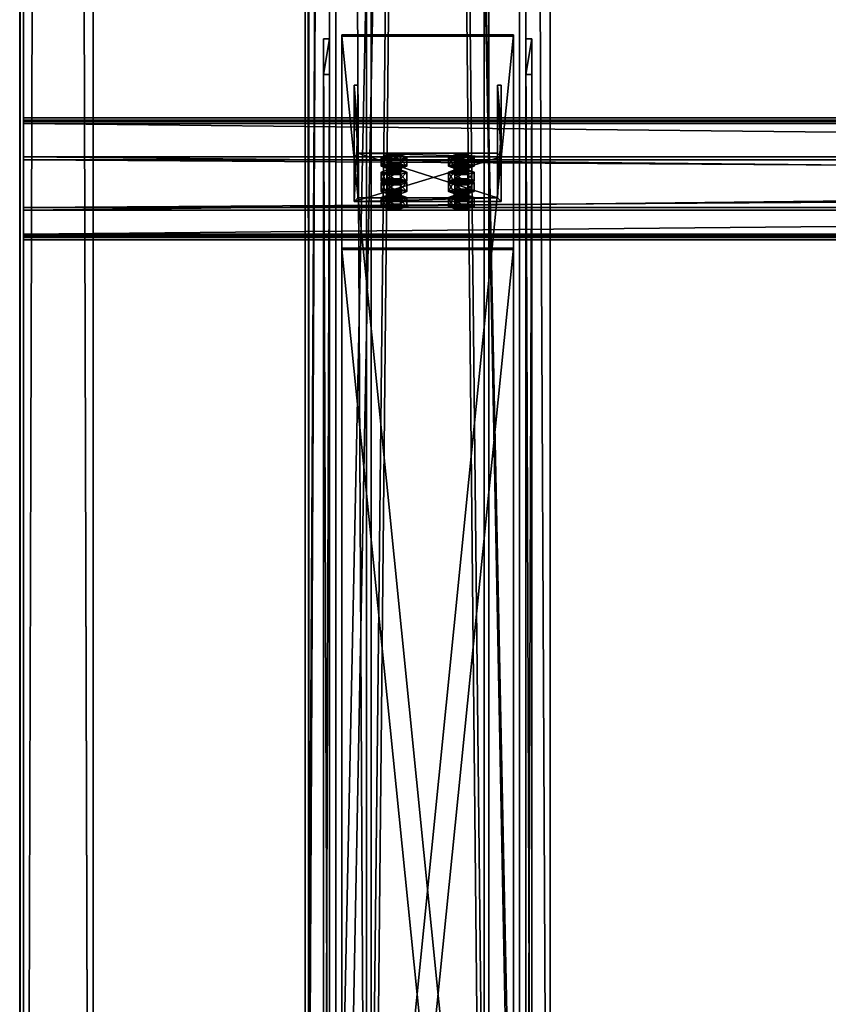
# Model space of a CAD drawing. Header units: millimetres. Extents: x -333 to 67333, y -930 to 39730.
# Tile 10 of 256: x -333 to 327, y 789 to 1593. Entities that reach past the tile are written whole.
import ezdxf

# ---------------------------------------------------------------- set-up
doc = ezdxf.new("R2010")
doc.units = ezdxf.units.MM
for name, color, linetype in [('13', 7, 'Continuous'), ('3', 7, 'Continuous'), ('5', 7, 'Continuous'), ('6', 7, 'Continuous'), ('7', 7, 'Continuous'), ('95', 7, 'Continuous'), ('99', 7, 'Continuous')]:
    doc.layers.add(name, color=color, linetype=linetype)

msp = doc.modelspace()

# ---------------------------------------------------------------- meshes
at = {"layer": '13', "color": 30}
mesh = msp.add_polyface(dxfattribs=at)
corners = [(-332.99, -923.3, 3244.25), (-332.99, -910.84, 3185.56), (-332.99, 19421.48, 7502.06), (-332.99, 19409.02, 7560.75), (-329.99, -910.84, 3185.56), (-329.99, 19421.48, 7502.06), (-329.99, -922.68, 3241.32), (-329.99, 19409.65, 7557.82), (-272.99, -922.68, 3241.32), (-272.99, 19409.65, 7557.82), (-272.99, -923.3, 3244.25), (-272.99, 19409.02, 7560.75)]
mesh.append_faces([[corners[k] for k in face] for face in [(0, 2, 3, 3), (1, 5, 2, 2), (4, 7, 5, 5), (6, 9, 7, 7), (8, 11, 9, 9), (10, 3, 11, 11), (0, 4, 1, 1), (8, 0, 10, 10), (7, 2, 5, 5)]], dxfattribs={"vtx0": -1, "color": 30})
mesh.append_faces([[corners[k] for k in face] for face in [(4, 0, 6, 6), (6, 0, 8, 8), (3, 7, 11, 11)]], dxfattribs={"vtx0": -1, "vtx1": -1, "color": 30})
mesh.append_faces([[corners[k] for k in face] for face in [(7, 3, 2, 2)]], dxfattribs={"vtx0": -1, "vtx2": -1, "vtx3": -1, "color": 30})
mesh.append_faces([[corners[k] for k in face] for face in [(9, 11, 7, 7)]], dxfattribs={"vtx1": -1, "color": 30})
mesh.append_faces([[corners[k] for k in face] for face in [(0, 1, 2, 2), (1, 4, 5, 5), (4, 6, 7, 7), (6, 8, 9, 9), (8, 10, 11, 11), (10, 0, 3, 3)]], dxfattribs={"vtx2": -1, "vtx3": -1, "color": 30})
mesh = msp.add_polyface(dxfattribs=at)
corners = [(-100, 184.68, 2980), (-50, 184.68, 2980), (-50, 9324.38, 2980), (-100, 9324.38, 2980), (-50, 184.68, 2983), (-50, 9324.38, 2983), (-97, 184.68, 2983), (-97, 9324.38, 2983), (-97, 184.68, 3030), (-97, 9324.38, 3030), (-100, 184.68, 3030), (-100, 9324.38, 3030)]
mesh.append_faces([[corners[k] for k in face] for face in [(0, 2, 3, 3), (1, 5, 2, 2), (4, 7, 5, 5), (6, 9, 7, 7), (8, 11, 9, 9), (10, 3, 11, 11), (0, 4, 1, 1), (8, 0, 10, 10), (7, 2, 5, 5)]], dxfattribs={"vtx0": -1, "color": 30})
mesh.append_faces([[corners[k] for k in face] for face in [(4, 0, 6, 6), (6, 0, 8, 8), (3, 7, 11, 11)]], dxfattribs={"vtx0": -1, "vtx1": -1, "color": 30})
mesh.append_faces([[corners[k] for k in face] for face in [(7, 3, 2, 2)]], dxfattribs={"vtx0": -1, "vtx2": -1, "vtx3": -1, "color": 30})
mesh.append_faces([[corners[k] for k in face] for face in [(9, 11, 7, 7)]], dxfattribs={"vtx1": -1, "color": 30})
mesh.append_faces([[corners[k] for k in face] for face in [(0, 1, 2, 2), (1, 4, 5, 5), (4, 6, 7, 7), (6, 8, 9, 9), (8, 10, 11, 11), (10, 0, 3, 3)]], dxfattribs={"vtx2": -1, "vtx3": -1, "color": 30})
mesh = msp.add_polyface(dxfattribs=at)
corners = [(6100.01, 1509.5, 3753.14), (6100.01, 1437.11, 3737.75), (-329.99, 1437.11, 3737.75), (-329.99, 1509.5, 3753.14), (6100.01, 1478.28, 3544.08), (-329.99, 1478.28, 3544.08), (6100.01, 1417.63, 3531.19), (-329.99, 1417.63, 3531.19), (6100.01, 1414.93, 3543.91), (-329.99, 1414.93, 3543.91), (6100.01, 1412.98, 3543.49), (-329.99, 1412.98, 3543.49), (6100.01, 1416.09, 3528.82), (-329.99, 1416.09, 3528.82), (6100.01, 1480.65, 3542.54), (-329.99, 1480.65, 3542.54), (6100.01, 1439.49, 3736.21), (-329.99, 1439.49, 3736.21), (6100.01, 1507.96, 3750.77), (-329.99, 1507.96, 3750.77), (6100.01, 1510.66, 3738.05), (-329.99, 1510.66, 3738.05), (6100.01, 1512.62, 3738.47), (-329.99, 1512.62, 3738.47)]
mesh.append_faces([[corners[k] for k in face] for face in [(0, 2, 3, 3), (1, 5, 2, 2), (4, 7, 5, 5), (6, 9, 7, 7), (8, 11, 9, 9), (10, 13, 11, 11), (12, 15, 13, 13), (14, 17, 15, 15), (16, 19, 17, 17), (18, 21, 19, 19), (20, 23, 21, 21), (22, 3, 23, 23), (20, 0, 22, 22), (8, 12, 10, 10), (23, 19, 21, 21), (11, 7, 9, 9)]], dxfattribs={"vtx0": -1, "color": 30})
mesh.append_faces([[corners[k] for k in face] for face in [(1, 16, 4, 4), (16, 0, 18, 18), (18, 0, 20, 20), (12, 6, 14, 14), (14, 4, 16, 16), (3, 19, 23, 23), (19, 2, 17, 17), (15, 5, 13, 13), (13, 7, 11, 11)]], dxfattribs={"vtx0": -1, "vtx1": -1, "color": 30})
mesh.append_faces([[corners[k] for k in face] for face in [(16, 1, 0, 0), (12, 8, 6, 6), (14, 6, 4, 4), (19, 3, 2, 2), (17, 2, 5, 5), (5, 15, 17, 17), (13, 5, 7, 7)]], dxfattribs={"vtx0": -1, "vtx2": -1, "vtx3": -1, "color": 30})
mesh.append_faces([[corners[k] for k in face] for face in [(0, 1, 2, 2), (1, 4, 5, 5), (4, 6, 7, 7), (6, 8, 9, 9), (8, 10, 11, 11), (10, 12, 13, 13), (12, 14, 15, 15), (14, 16, 17, 17), (16, 18, 19, 19), (18, 20, 21, 21), (20, 22, 23, 23), (22, 0, 3, 3)]], dxfattribs={"vtx2": -1, "vtx3": -1, "color": 30})
at = {"layer": '3', "color": 91}
mesh = msp.add_polyface(dxfattribs=at)
corners = [(5328.47, 421.59, 3197.91), (5281.19, 365.91, 3186.08), (307.25, 4407.86, 4045.18), (354.54, 4463.53, 4057.01), (5281.19, 350.53, 3258.46), (307.25, 4392.47, 4117.56), (5328.47, 406.2, 3270.3), (354.54, 4448.15, 4129.4), (5330.39, 424.47, 3195.46), (5330.39, 407.84, 3273.71), (356.46, 4449.78, 4132.81), (356.46, 4466.41, 4054.56), (5279.27, 347.65, 3260.92), (305.33, 4389.59, 4120.02), (5279.27, 364.28, 3182.67), (305.33, 4406.22, 4041.77)]
mesh.append_faces([[corners[k] for k in face] for face in [(0, 2, 3, 3), (1, 5, 2, 2), (4, 7, 5, 5), (6, 3, 7, 7), (8, 10, 11, 11), (9, 13, 10, 10), (12, 15, 13, 13), (14, 11, 15, 15)]], dxfattribs={"vtx0": -1, "color": 91})
mesh.append_faces([[corners[k] for k in face] for face in [(9, 6, 12, 12), (6, 8, 0, 0), (0, 8, 1, 1), (12, 4, 14, 14), (4, 12, 6, 6), (10, 3, 11, 11), (3, 10, 7, 7), (15, 2, 13, 13), (2, 11, 3, 3), (13, 7, 10, 10)]], dxfattribs={"vtx0": -1, "vtx1": -1, "color": 91})
mesh.append_faces([[corners[k] for k in face] for face in [(6, 9, 8, 8), (1, 8, 14, 14), (14, 4, 1, 1), (2, 15, 11, 11), (13, 2, 5, 5), (13, 5, 7, 7)]], dxfattribs={"vtx0": -1, "vtx2": -1, "vtx3": -1, "color": 91})
mesh.append_faces([[corners[k] for k in face] for face in [(0, 1, 2, 2), (1, 4, 5, 5), (4, 6, 7, 7), (6, 0, 3, 3), (8, 9, 10, 10), (9, 12, 13, 13), (12, 14, 15, 15), (14, 8, 11, 11)]], dxfattribs={"vtx2": -1, "vtx3": -1, "color": 91})
at = {"layer": '5', "color": 131}
mesh = msp.add_polyface(dxfattribs=at)
corners = [(46, 185.02, 2984), (-46, 185.02, 2984), (-46, 9384.72, 2984), (46, 9384.72, 2984), (-46, 185.02, 3076), (-46, 9384.72, 3076), (46, 185.02, 3076), (46, 9384.72, 3076), (50, 185.02, 2980), (50, 185.02, 3080), (50, 9384.72, 3080), (50, 9384.72, 2980), (-50, 185.02, 3080), (-50, 9384.72, 3080), (-50, 185.02, 2980), (-50, 9384.72, 2980)]
mesh.append_faces([[corners[k] for k in face] for face in [(0, 2, 3, 3), (1, 5, 2, 2), (4, 7, 5, 5), (6, 3, 7, 7), (8, 10, 11, 11), (9, 13, 10, 10), (12, 15, 13, 13), (14, 11, 15, 15)]], dxfattribs={"vtx0": -1, "color": 131})
mesh.append_faces([[corners[k] for k in face] for face in [(9, 6, 12, 12), (6, 8, 0, 0), (0, 8, 1, 1), (12, 4, 14, 14), (4, 12, 6, 6), (14, 1, 8, 8), (11, 3, 15, 15), (3, 10, 7, 7), (7, 10, 5, 5), (15, 2, 13, 13), (2, 15, 3, 3), (13, 5, 10, 10)]], dxfattribs={"vtx0": -1, "vtx1": -1, "color": 131})
mesh.append_faces([[corners[k] for k in face] for face in [(6, 9, 8, 8), (14, 4, 1, 1), (3, 11, 10, 10), (13, 2, 5, 5)]], dxfattribs={"vtx0": -1, "vtx2": -1, "vtx3": -1, "color": 131})
mesh.append_faces([[corners[k] for k in face] for face in [(0, 1, 2, 2), (1, 4, 5, 5), (4, 6, 7, 7), (6, 0, 3, 3), (8, 9, 10, 10), (9, 12, 13, 13), (12, 14, 15, 15), (14, 8, 11, 11)]], dxfattribs={"vtx2": -1, "vtx3": -1, "color": 131})
at = {"layer": '6', "color": 2}
mesh = msp.add_polyface(dxfattribs=at)
corners = [(-75, 7914.5, 4751.68), (75, 7914.5, 4751.68), (75, 175.02, 3106.65), (-75, 175.02, 3106.65), (75, 7883.31, 4898.4), (75, 25.02, 3228.12), (-75, 7883.31, 4898.4), (-75, 25.02, 3228.12), (-80, 7915.54, 4746.79), (-80, 7882.27, 4903.29), (-80, 20.02, 3232.17), (-80, 180.02, 3102.61), (80, 7882.27, 4903.29), (80, 20.02, 3232.17), (80, 7915.54, 4746.79), (80, 180.02, 3102.61)]
mesh.append_faces([[corners[k] for k in face] for face in [(0, 2, 3, 3), (1, 5, 2, 2), (4, 7, 5, 5), (6, 3, 7, 7), (8, 10, 11, 11), (9, 13, 10, 10), (12, 15, 13, 13), (14, 11, 15, 15)]], dxfattribs={"vtx0": -1, "color": 2})
mesh.append_faces([[corners[k] for k in face] for face in [(9, 6, 12, 12), (6, 8, 0, 0), (0, 8, 1, 1), (12, 4, 14, 14), (4, 12, 6, 6), (14, 1, 8, 8), (11, 3, 15, 15), (3, 10, 7, 7), (7, 10, 5, 5), (15, 2, 13, 13), (2, 15, 3, 3), (13, 5, 10, 10)]], dxfattribs={"vtx0": -1, "vtx1": -1, "color": 2})
mesh.append_faces([[corners[k] for k in face] for face in [(6, 9, 8, 8), (14, 4, 1, 1), (3, 11, 10, 10), (13, 2, 5, 5)]], dxfattribs={"vtx0": -1, "vtx2": -1, "vtx3": -1, "color": 2})
mesh.append_faces([[corners[k] for k in face] for face in [(0, 1, 2, 2), (1, 4, 5, 5), (4, 6, 7, 7), (6, 0, 3, 3), (8, 9, 10, 10), (9, 12, 13, 13), (12, 14, 15, 15), (14, 8, 11, 11)]], dxfattribs={"vtx2": -1, "vtx3": -1, "color": 2})
at = {"layer": '7', "color": 6}
mesh = msp.add_polyface(dxfattribs=at)
corners = [(-80, 1548.01, 3546.73), (-80, 30.02, 3224.08), (-85, 30.02, 3224.08), (-85, 1548.01, 3546.73), (-80, 30.02, 2985.03), (-85, 30.02, 2985.03), (-80, 170.02, 2985), (-85, 170.02, 2985), (-80, 170.02, 3102.61), (-85, 170.02, 3102.61), (-80, 177.94, 3112.39), (-85, 177.94, 3112.39), (-80, 1577.11, 3409.78), (-85, 1577.11, 3409.78)]
mesh.append_faces([[corners[k] for k in face] for face in [(0, 2, 3, 3), (1, 5, 2, 2), (4, 7, 5, 5), (6, 9, 7, 7), (8, 11, 9, 9), (10, 13, 11, 11), (12, 3, 13, 13), (1, 6, 4, 4), (10, 0, 12, 12), (3, 11, 13, 13), (7, 2, 5, 5)]], dxfattribs={"vtx0": -1, "color": 6})
mesh.append_faces([[corners[k] for k in face] for face in [(6, 1, 8, 8), (8, 1, 10, 10), (11, 2, 9, 9), (9, 2, 7, 7)]], dxfattribs={"vtx0": -1, "vtx1": -1, "color": 6})
mesh.append_faces([[corners[k] for k in face] for face in [(10, 1, 0, 0), (11, 3, 2, 2)]], dxfattribs={"vtx0": -1, "vtx2": -1, "vtx3": -1, "color": 6})
mesh.append_faces([[corners[k] for k in face] for face in [(0, 1, 2, 2), (1, 4, 5, 5), (4, 6, 7, 7), (6, 8, 9, 9), (8, 10, 11, 11), (10, 12, 13, 13), (12, 0, 3, 3)]], dxfattribs={"vtx2": -1, "vtx3": -1, "color": 6})
mesh = msp.add_polyface(dxfattribs=at)
corners = [(70, 183.98, 3103.45), (-70, 183.98, 3103.45), (-70, 1579.19, 3400), (70, 1579.19, 3400), (-70, 185.02, 3098.56), (-70, 1580.23, 3395.11), (70, 185.02, 3098.56), (70, 1580.23, 3395.11)]
mesh.append_faces([[corners[k] for k in face] for face in [(0, 2, 3, 3), (1, 5, 2, 2), (4, 7, 5, 5), (6, 3, 7, 7), (1, 6, 4, 4), (3, 5, 7, 7)]], dxfattribs={"vtx0": -1, "color": 6})
mesh.append_faces([[corners[k] for k in face] for face in [(0, 1, 2, 2), (1, 4, 5, 5), (4, 6, 7, 7), (6, 0, 3, 3), (1, 0, 6, 6), (3, 2, 5, 5)]], dxfattribs={"vtx2": -1, "vtx3": -1, "color": 6})
mesh = msp.add_polyface(dxfattribs=at)
corners = [(85, 1548.01, 3546.73), (85, 30.02, 3224.08), (80, 30.02, 3224.08), (80, 1548.01, 3546.73), (85, 30.02, 2985.03), (80, 30.02, 2985.03), (85, 170.02, 2985), (80, 170.02, 2985), (85, 170.02, 3102.61), (80, 170.02, 3102.61), (85, 177.94, 3112.39), (80, 177.94, 3112.39), (85, 1577.11, 3409.78), (80, 1577.11, 3409.78)]
mesh.append_faces([[corners[k] for k in face] for face in [(0, 2, 3, 3), (1, 5, 2, 2), (4, 7, 5, 5), (6, 9, 7, 7), (8, 11, 9, 9), (10, 13, 11, 11), (12, 3, 13, 13), (1, 6, 4, 4), (10, 0, 12, 12), (3, 11, 13, 13), (7, 2, 5, 5)]], dxfattribs={"vtx0": -1, "color": 6})
mesh.append_faces([[corners[k] for k in face] for face in [(6, 1, 8, 8), (8, 1, 10, 10), (11, 2, 9, 9), (9, 2, 7, 7)]], dxfattribs={"vtx0": -1, "vtx1": -1, "color": 6})
mesh.append_faces([[corners[k] for k in face] for face in [(10, 1, 0, 0), (11, 3, 2, 2)]], dxfattribs={"vtx0": -1, "vtx2": -1, "vtx3": -1, "color": 6})
mesh.append_faces([[corners[k] for k in face] for face in [(0, 1, 2, 2), (1, 4, 5, 5), (4, 6, 7, 7), (6, 8, 9, 9), (8, 10, 11, 11), (10, 12, 13, 13), (12, 0, 3, 3)]], dxfattribs={"vtx2": -1, "vtx3": -1, "color": 6})
mesh = msp.add_polyface(dxfattribs=at)
corners = [(-60, 1444.27, 3713.72), (60, 1444.27, 3713.72), (60, 1480.65, 3542.54), (-60, 1480.65, 3542.54), (60, 1502.96, 3726.19), (60, 1539.34, 3555.01), (57, 1502.96, 3726.19), (57, 1539.34, 3555.01), (57, 1447.2, 3714.34), (57, 1483.59, 3543.16), (-57, 1447.2, 3714.34), (-57, 1483.59, 3543.16), (-57, 1502.96, 3726.19), (-57, 1539.34, 3555.01), (-60, 1502.96, 3726.19), (-60, 1539.34, 3555.01)]
mesh.append_faces([[corners[k] for k in face] for face in [(0, 2, 3, 3), (1, 5, 2, 2), (4, 7, 5, 5), (6, 9, 7, 7), (8, 11, 9, 9), (10, 13, 11, 11), (12, 15, 13, 13), (14, 3, 15, 15), (12, 0, 14, 14), (7, 2, 5, 5)]], dxfattribs={"vtx0": -1, "color": 6})
mesh.append_faces([[corners[k] for k in face] for face in [(1, 8, 4, 4), (8, 0, 10, 10), (10, 0, 12, 12), (3, 11, 15, 15), (11, 2, 9, 9), (9, 2, 7, 7)]], dxfattribs={"vtx0": -1, "vtx1": -1, "color": 6})
mesh.append_faces([[corners[k] for k in face] for face in [(8, 1, 0, 0), (11, 3, 2, 2)]], dxfattribs={"vtx0": -1, "vtx2": -1, "vtx3": -1, "color": 6})
mesh.append_faces([[corners[k] for k in face] for face in [(6, 4, 8, 8), (13, 15, 11, 11)]], dxfattribs={"vtx1": -1, "color": 6})
mesh.append_faces([[corners[k] for k in face] for face in [(0, 1, 2, 2), (1, 4, 5, 5), (4, 6, 7, 7), (6, 8, 9, 9), (8, 10, 11, 11), (10, 12, 13, 13), (12, 14, 15, 15), (14, 0, 3, 3)]], dxfattribs={"vtx2": -1, "vtx3": -1, "color": 6})
mesh = msp.add_polyface(dxfattribs=at)
corners = [(70, 18.98, 3237.07), (-70, 18.98, 3237.07), (-70, 1404.98, 3531.72), (70, 1404.98, 3531.72), (-70, 20.02, 3232.17), (-70, 1406.02, 3526.83), (70, 20.02, 3232.17), (70, 1406.02, 3526.83)]
mesh.append_faces([[corners[k] for k in face] for face in [(0, 2, 3, 3), (1, 5, 2, 2), (4, 7, 5, 5), (6, 3, 7, 7), (1, 6, 4, 4), (3, 5, 7, 7)]], dxfattribs={"vtx0": -1, "color": 6})
mesh.append_faces([[corners[k] for k in face] for face in [(0, 1, 2, 2), (1, 4, 5, 5), (4, 6, 7, 7), (6, 0, 3, 3), (1, 0, 6, 6), (3, 2, 5, 5)]], dxfattribs={"vtx2": -1, "vtx3": -1, "color": 6})
at = {"layer": '95', "color": 20}
mesh = msp.add_polyface(dxfattribs=at)
corners = [(-33.5, 1468.3, 3591.03), (-32.7, 1473.81, 3589.14), (-33.5, 1473.19, 3592.07), (-32.7, 1468.92, 3588.1), (-30.5, 1469.38, 3585.95), (-30.5, 1474.27, 3586.99), (-27.5, 1469.55, 3585.16), (-27.5, 1474.44, 3586.2), (-24.5, 1469.38, 3585.95), (-24.5, 1474.27, 3586.99), (-22.3, 1468.92, 3588.1), (-22.3, 1473.81, 3589.14), (-21.5, 1473.19, 3592.07), (-21.5, 1468.3, 3591.03), (-22.3, 1472.57, 3595.01), (-32.7, 1467.68, 3593.97), (-32.7, 1472.57, 3595.01), (-30.5, 1472.11, 3597.15), (-24.5, 1472.11, 3597.15), (-27.5, 1471.94, 3597.94), (-37.89, 1473.19, 3592.07), (-32.7, 1475.06, 3583.27), (-32.7, 1482.4, 3584.83), (-37.89, 1480.53, 3593.63), (-22.3, 1475.06, 3583.27), (-22.3, 1482.4, 3584.83), (-17.11, 1473.19, 3592.07), (-17.11, 1480.53, 3593.63), (-22.3, 1471.32, 3600.88), (-22.3, 1478.66, 3602.43), (-32.7, 1471.32, 3600.88), (-32.7, 1478.66, 3602.43)]
mesh.append_faces([[corners[k] for k in face] for face in [(0, 1, 2, 2), (3, 5, 1, 1), (4, 7, 5, 5), (6, 9, 7, 7), (8, 11, 9, 9), (10, 12, 11, 11), (13, 14, 12, 12), (15, 2, 16, 16), (17, 18, 19, 19), (11, 7, 9, 9), (20, 22, 23, 23), (21, 25, 22, 22), (24, 27, 25, 25), (26, 29, 27, 27), (28, 31, 29, 29), (30, 23, 31, 31), (21, 26, 24, 24), (28, 20, 30, 30), (23, 29, 31, 31), (27, 22, 25, 25)]], dxfattribs={"vtx0": -1, "color": 20})
mesh.append_faces([[corners[k] for k in face] for face in [(18, 2, 14, 14), (14, 1, 12, 12), (12, 5, 11, 11), (26, 20, 28, 28), (29, 22, 27, 27)]], dxfattribs={"vtx0": -1, "vtx1": -1, "color": 20})
mesh.append_faces([[corners[k] for k in face] for face in [(18, 17, 16, 16), (18, 16, 2, 2), (14, 2, 1, 1), (12, 1, 5, 5), (11, 5, 7, 7), (26, 21, 20, 20), (29, 23, 22, 22)]], dxfattribs={"vtx0": -1, "vtx2": -1, "vtx3": -1, "color": 20})
mesh.append_faces([[corners[k] for k in face] for face in [(3, 4, 5, 5), (4, 6, 7, 7), (6, 8, 9, 9), (8, 10, 11, 11), (20, 21, 22, 22), (21, 24, 25, 25), (24, 26, 27, 27), (26, 28, 29, 29), (28, 30, 31, 31), (30, 20, 23, 23)]], dxfattribs={"vtx2": -1, "vtx3": -1, "color": 20})
mesh = msp.add_polyface(dxfattribs=at)
corners = [(21.5, 1468.3, 3591.03), (22.3, 1473.81, 3589.14), (21.5, 1473.19, 3592.07), (22.3, 1468.92, 3588.1), (24.5, 1469.38, 3585.95), (24.5, 1474.27, 3586.99), (27.5, 1469.55, 3585.16), (27.5, 1474.44, 3586.2), (30.5, 1469.38, 3585.95), (30.5, 1474.27, 3586.99), (32.7, 1468.92, 3588.1), (32.7, 1473.81, 3589.14), (33.5, 1473.19, 3592.07), (33.5, 1468.3, 3591.03), (32.7, 1472.57, 3595.01), (22.3, 1467.68, 3593.97), (22.3, 1472.57, 3595.01), (27.5, 1471.94, 3597.94), (24.5, 1472.11, 3597.15), (30.5, 1472.11, 3597.15), (17.11, 1473.19, 3592.07), (22.3, 1475.06, 3583.27), (22.3, 1482.4, 3584.83), (17.11, 1480.53, 3593.63), (32.7, 1475.06, 3583.27), (32.7, 1482.4, 3584.83), (37.89, 1473.19, 3592.07), (37.89, 1480.53, 3593.63), (32.7, 1471.32, 3600.88), (32.7, 1478.66, 3602.43), (22.3, 1471.32, 3600.88), (22.3, 1478.66, 3602.43)]
mesh.append_faces([[corners[k] for k in face] for face in [(0, 1, 2, 2), (3, 5, 1, 1), (4, 7, 5, 5), (6, 9, 7, 7), (8, 11, 9, 9), (10, 12, 11, 11), (13, 14, 12, 12), (15, 2, 16, 16), (16, 17, 18, 18), (11, 7, 9, 9), (20, 22, 23, 23), (21, 25, 22, 22), (24, 27, 25, 25), (26, 29, 27, 27), (28, 31, 29, 29), (30, 23, 31, 31), (21, 26, 24, 24), (28, 20, 30, 30), (23, 29, 31, 31), (27, 22, 25, 25)]], dxfattribs={"vtx0": -1, "color": 20})
mesh.append_faces([[corners[k] for k in face] for face in [(17, 16, 19, 19), (19, 2, 14, 14), (14, 2, 12, 12), (12, 1, 11, 11), (26, 20, 28, 28), (29, 23, 27, 27)]], dxfattribs={"vtx0": -1, "vtx1": -1, "color": 20})
mesh.append_faces([[corners[k] for k in face] for face in [(19, 16, 2, 2), (12, 2, 1, 1), (11, 1, 5, 5), (11, 5, 7, 7), (26, 21, 20, 20), (27, 23, 22, 22)]], dxfattribs={"vtx0": -1, "vtx2": -1, "vtx3": -1, "color": 20})
mesh.append_faces([[corners[k] for k in face] for face in [(3, 4, 5, 5), (4, 6, 7, 7), (6, 8, 9, 9), (8, 10, 11, 11), (20, 21, 22, 22), (21, 24, 25, 25), (24, 26, 27, 27), (26, 28, 29, 29), (28, 30, 31, 31), (30, 20, 23, 23)]], dxfattribs={"vtx2": -1, "vtx3": -1, "color": 20})
mesh = msp.add_polyface(dxfattribs=at)
corners = [(-22.3, 1457.87, 3700.25), (-37.89, 1459.74, 3691.45), (-32.7, 1461.61, 3682.64), (-17.11, 1459.74, 3691.45), (-22.3, 1461.61, 3682.64), (-33.5, 1468.3, 3591.03), (-32.7, 1468.92, 3588.1), (-32.7, 1473.81, 3589.14), (-22.3, 1468.92, 3588.1), (-21.5, 1468.3, 3591.03), (-21.5, 1473.19, 3592.07), (-22.3, 1467.68, 3593.97), (-22.3, 1472.57, 3595.01), (-24.5, 1467.22, 3596.12), (-24.5, 1472.11, 3597.15), (-27.5, 1467.05, 3596.9), (-27.5, 1471.94, 3597.94), (-30.5, 1467.22, 3596.12), (-30.5, 1472.11, 3597.15), (-32.7, 1467.68, 3593.97), (-32.7, 1472.57, 3595.01), (-33.5, 1473.19, 3592.07), (-30.5, 1469.38, 3585.95), (-24.5, 1469.38, 3585.95), (-27.5, 1469.55, 3585.16), (-37.89, 1460.96, 3589.47), (-32.7, 1462.84, 3580.67), (-32.7, 1470.17, 3582.23), (-37.89, 1468.3, 3591.03), (-22.3, 1462.84, 3580.67), (-22.3, 1470.17, 3582.23), (-17.11, 1460.96, 3589.47), (-17.11, 1468.3, 3591.03), (-22.3, 1459.09, 3598.28), (-22.3, 1466.43, 3599.84), (-32.7, 1459.09, 3598.28), (-32.7, 1466.43, 3599.84)]
mesh.append_faces([[corners[k] for k in face] for face in [(3, 2, 4, 4), (11, 14, 12, 12), (13, 16, 14, 14), (15, 18, 16, 16), (17, 20, 18, 18), (22, 23, 24, 24), (13, 17, 15, 15), (25, 27, 28, 28), (26, 30, 27, 27), (29, 32, 30, 30), (31, 34, 32, 32), (33, 36, 34, 34), (35, 28, 36, 36), (26, 31, 29, 29), (28, 34, 36, 36), (32, 27, 30, 30)]], dxfattribs={"vtx0": -1, "color": 20})
mesh.append_faces([[corners[k] for k in face] for face in [(23, 22, 8, 8), (8, 22, 9, 9), (9, 6, 11, 11), (11, 5, 13, 13), (34, 27, 32, 32)]], dxfattribs={"vtx0": -1, "vtx1": -1, "color": 20})
mesh.append_faces([[corners[k] for k in face] for face in [(0, 1, 2, 2), (9, 22, 6, 6), (11, 6, 5, 5), (13, 5, 19, 19), (13, 19, 17, 17), (31, 26, 25, 25), (34, 28, 27, 27)]], dxfattribs={"vtx0": -1, "vtx2": -1, "vtx3": -1, "color": 20})
mesh.append_faces([[corners[k] for k in face] for face in [(5, 6, 7, 7), (8, 9, 10, 10), (9, 11, 12, 12), (11, 13, 14, 14), (13, 15, 16, 16), (15, 17, 18, 18), (17, 19, 20, 20), (19, 5, 21, 21), (25, 26, 27, 27), (26, 29, 30, 30), (29, 31, 32, 32), (31, 33, 34, 34), (33, 35, 36, 36), (35, 25, 28, 28)]], dxfattribs={"vtx2": -1, "vtx3": -1, "color": 20})
mesh = msp.add_polyface(dxfattribs=at)
corners = [(37.89, 1459.74, 3691.45), (17.11, 1459.74, 3691.45), (22.3, 1461.61, 3682.64), (32.7, 1461.61, 3682.64), (21.5, 1468.3, 3591.03), (22.3, 1468.92, 3588.1), (22.3, 1473.81, 3589.14), (32.7, 1468.92, 3588.1), (33.5, 1468.3, 3591.03), (33.5, 1473.19, 3592.07), (32.7, 1467.68, 3593.97), (32.7, 1472.57, 3595.01), (30.5, 1467.22, 3596.12), (30.5, 1472.11, 3597.15), (27.5, 1467.05, 3596.9), (27.5, 1471.94, 3597.94), (24.5, 1467.22, 3596.12), (24.5, 1472.11, 3597.15), (22.3, 1467.68, 3593.97), (22.3, 1472.57, 3595.01), (21.5, 1473.19, 3592.07), (24.5, 1469.38, 3585.95), (30.5, 1469.38, 3585.95), (27.5, 1469.55, 3585.16), (17.11, 1460.96, 3589.47), (22.3, 1462.84, 3580.67), (22.3, 1470.17, 3582.23), (17.11, 1468.3, 3591.03), (32.7, 1462.84, 3580.67), (32.7, 1470.17, 3582.23), (37.89, 1460.96, 3589.47), (37.89, 1468.3, 3591.03), (32.7, 1459.09, 3598.28), (32.7, 1466.43, 3599.84), (22.3, 1459.09, 3598.28), (22.3, 1466.43, 3599.84)]
mesh.append_faces([[corners[k] for k in face] for face in [(0, 2, 3, 3), (10, 13, 11, 11), (12, 15, 13, 13), (14, 17, 15, 15), (16, 19, 17, 17), (21, 22, 23, 23), (14, 18, 16, 16), (24, 26, 27, 27), (25, 29, 26, 26), (28, 31, 29, 29), (30, 33, 31, 31), (32, 35, 33, 33), (34, 27, 35, 35), (25, 30, 28, 28), (27, 33, 35, 35), (31, 26, 29, 29)]], dxfattribs={"vtx0": -1, "color": 20})
mesh.append_faces([[corners[k] for k in face] for face in [(22, 21, 7, 7), (7, 5, 8, 8), (8, 5, 10, 10), (10, 18, 12, 12), (12, 18, 14, 14), (33, 26, 31, 31)]], dxfattribs={"vtx0": -1, "vtx1": -1, "color": 20})
mesh.append_faces([[corners[k] for k in face] for face in [(0, 1, 2, 2), (7, 21, 5, 5), (10, 5, 4, 4), (10, 4, 18, 18), (30, 25, 24, 24), (33, 27, 26, 26)]], dxfattribs={"vtx0": -1, "vtx2": -1, "vtx3": -1, "color": 20})
mesh.append_faces([[corners[k] for k in face] for face in [(4, 5, 6, 6), (7, 8, 9, 9), (8, 10, 11, 11), (10, 12, 13, 13), (12, 14, 15, 15), (14, 16, 17, 17), (16, 18, 19, 19), (18, 4, 20, 20), (24, 25, 26, 26), (25, 28, 29, 29), (28, 30, 31, 31), (30, 32, 33, 33), (32, 34, 35, 35), (34, 24, 27, 27)]], dxfattribs={"vtx2": -1, "vtx3": -1, "color": 20})
mesh = msp.add_polyface(dxfattribs=at)
corners = [(-33.5, 1447.51, 3688.85), (-32.7, 1453.02, 3686.95), (-33.5, 1452.4, 3689.89), (-32.7, 1448.13, 3685.91), (-30.5, 1448.59, 3683.76), (-30.5, 1453.48, 3684.8), (-27.5, 1448.76, 3682.98), (-27.5, 1453.65, 3684.02), (-24.5, 1448.59, 3683.76), (-24.5, 1453.48, 3684.8), (-22.3, 1448.13, 3685.91), (-22.3, 1453.02, 3686.95), (-21.5, 1452.4, 3689.89), (-21.5, 1447.51, 3688.85), (-22.3, 1451.78, 3692.82), (-32.7, 1446.89, 3691.78), (-32.7, 1451.78, 3692.82), (-27.5, 1451.15, 3695.76), (-30.5, 1451.32, 3694.97), (-24.5, 1451.32, 3694.97), (-37.89, 1452.4, 3689.89), (-32.7, 1454.27, 3681.08), (-32.7, 1461.61, 3682.64), (-37.89, 1459.74, 3691.45), (-22.3, 1454.27, 3681.08), (-22.3, 1461.61, 3682.64), (-17.11, 1452.4, 3689.89), (-17.11, 1459.74, 3691.45), (-22.3, 1450.53, 3698.69), (-22.3, 1457.87, 3700.25), (-32.7, 1450.53, 3698.69), (-32.7, 1457.87, 3700.25), (-17.11, 1460.96, 3589.47), (-37.89, 1460.96, 3589.47), (-22.3, 1459.09, 3598.28), (-32.7, 1459.09, 3598.28)]
mesh.append_faces([[corners[k] for k in face] for face in [(0, 1, 2, 2), (3, 5, 1, 1), (4, 7, 5, 5), (6, 9, 7, 7), (8, 11, 9, 9), (10, 12, 11, 11), (13, 14, 12, 12), (15, 2, 16, 16), (16, 17, 18, 18), (11, 7, 9, 9), (20, 22, 23, 23), (21, 25, 22, 22), (24, 27, 25, 25), (26, 29, 27, 27), (28, 31, 29, 29), (30, 23, 31, 31), (21, 26, 24, 24), (28, 20, 30, 30), (23, 29, 31, 31), (34, 33, 35, 35)]], dxfattribs={"vtx0": -1, "color": 20})
mesh.append_faces([[corners[k] for k in face] for face in [(17, 16, 19, 19), (19, 2, 14, 14), (14, 2, 12, 12), (12, 1, 11, 11), (26, 21, 28, 28), (29, 22, 27, 27), (32, 33, 34, 34)]], dxfattribs={"vtx0": -1, "vtx1": -1, "color": 20})
mesh.append_faces([[corners[k] for k in face] for face in [(19, 16, 2, 2), (12, 2, 1, 1), (11, 1, 5, 5), (11, 5, 7, 7), (28, 21, 20, 20)]], dxfattribs={"vtx0": -1, "vtx2": -1, "vtx3": -1, "color": 20})
mesh.append_faces([[corners[k] for k in face] for face in [(3, 4, 5, 5), (4, 6, 7, 7), (6, 8, 9, 9), (8, 10, 11, 11), (20, 21, 22, 22), (21, 24, 25, 25), (24, 26, 27, 27), (26, 28, 29, 29), (28, 30, 31, 31), (30, 20, 23, 23)]], dxfattribs={"vtx2": -1, "vtx3": -1, "color": 20})
mesh = msp.add_polyface(dxfattribs=at)
corners = [(21.5, 1447.51, 3688.85), (22.3, 1453.02, 3686.95), (21.5, 1452.4, 3689.89), (22.3, 1448.13, 3685.91), (24.5, 1448.59, 3683.76), (24.5, 1453.48, 3684.8), (27.5, 1448.76, 3682.98), (27.5, 1453.65, 3684.02), (30.5, 1448.59, 3683.76), (30.5, 1453.48, 3684.8), (32.7, 1448.13, 3685.91), (32.7, 1453.02, 3686.95), (33.5, 1452.4, 3689.89), (33.5, 1447.51, 3688.85), (32.7, 1451.78, 3692.82), (22.3, 1446.89, 3691.78), (22.3, 1451.78, 3692.82), (27.5, 1451.15, 3695.76), (24.5, 1451.32, 3694.97), (30.5, 1451.32, 3694.97), (17.11, 1452.4, 3689.89), (22.3, 1454.27, 3681.08), (22.3, 1461.61, 3682.64), (17.11, 1459.74, 3691.45), (32.7, 1454.27, 3681.08), (32.7, 1461.61, 3682.64), (37.89, 1452.4, 3689.89), (37.89, 1459.74, 3691.45), (32.7, 1450.53, 3698.69), (32.7, 1457.87, 3700.25), (22.3, 1450.53, 3698.69), (22.3, 1457.87, 3700.25), (37.89, 1460.96, 3589.47), (17.11, 1460.96, 3589.47), (32.7, 1459.09, 3598.28), (22.3, 1459.09, 3598.28)]
mesh.append_faces([[corners[k] for k in face] for face in [(0, 1, 2, 2), (3, 5, 1, 1), (4, 7, 5, 5), (6, 9, 7, 7), (8, 11, 9, 9), (10, 12, 11, 11), (13, 14, 12, 12), (15, 2, 16, 16), (16, 17, 18, 18), (11, 7, 9, 9), (20, 22, 23, 23), (21, 25, 22, 22), (24, 27, 25, 25), (26, 29, 27, 27), (28, 31, 29, 29), (30, 23, 31, 31), (21, 26, 24, 24), (28, 20, 30, 30), (23, 29, 31, 31), (34, 33, 35, 35)]], dxfattribs={"vtx0": -1, "color": 20})
mesh.append_faces([[corners[k] for k in face] for face in [(17, 16, 19, 19), (19, 2, 14, 14), (14, 1, 12, 12), (12, 1, 11, 11), (26, 20, 28, 28), (29, 23, 27, 27), (32, 33, 34, 34)]], dxfattribs={"vtx0": -1, "vtx1": -1, "color": 20})
mesh.append_faces([[corners[k] for k in face] for face in [(19, 16, 2, 2), (14, 2, 1, 1), (11, 1, 5, 5), (11, 5, 7, 7), (26, 21, 20, 20)]], dxfattribs={"vtx0": -1, "vtx2": -1, "vtx3": -1, "color": 20})
mesh.append_faces([[corners[k] for k in face] for face in [(3, 4, 5, 5), (4, 6, 7, 7), (6, 8, 9, 9), (8, 10, 11, 11), (20, 21, 22, 22), (21, 24, 25, 25), (24, 26, 27, 27), (26, 28, 29, 29), (28, 30, 31, 31), (30, 20, 23, 23)]], dxfattribs={"vtx2": -1, "vtx3": -1, "color": 20})
mesh = msp.add_polyface(dxfattribs=at)
corners = [(-33.5, 1447.51, 3688.85), (-32.7, 1448.13, 3685.91), (-32.7, 1453.02, 3686.95), (-22.3, 1448.13, 3685.91), (-21.5, 1447.51, 3688.85), (-21.5, 1452.4, 3689.89), (-22.3, 1446.89, 3691.78), (-22.3, 1451.78, 3692.82), (-24.5, 1446.43, 3693.93), (-24.5, 1451.32, 3694.97), (-27.5, 1446.26, 3694.72), (-27.5, 1451.15, 3695.76), (-30.5, 1446.43, 3693.93), (-30.5, 1451.32, 3694.97), (-32.7, 1446.89, 3691.78), (-32.7, 1451.78, 3692.82), (-33.5, 1452.4, 3689.89), (-27.5, 1448.76, 3682.98), (-24.5, 1448.59, 3683.76), (-30.5, 1448.59, 3683.76), (-37.89, 1440.17, 3687.29), (-32.7, 1442.04, 3678.48), (-32.7, 1449.38, 3680.04), (-37.89, 1447.51, 3688.85), (-22.3, 1442.04, 3678.48), (-22.3, 1449.38, 3680.04), (-17.11, 1440.17, 3687.29), (-17.11, 1447.51, 3688.85), (-22.3, 1438.3, 3696.09), (-22.3, 1445.64, 3697.65), (-32.7, 1438.3, 3696.09), (-32.7, 1445.64, 3697.65)]
mesh.append_faces([[corners[k] for k in face] for face in [(6, 9, 7, 7), (8, 11, 9, 9), (10, 13, 11, 11), (12, 15, 13, 13), (17, 3, 18, 18), (8, 12, 10, 10), (20, 22, 23, 23), (21, 25, 22, 22), (24, 27, 25, 25), (26, 29, 27, 27), (28, 31, 29, 29), (30, 23, 31, 31), (21, 26, 24, 24), (28, 20, 30, 30), (23, 29, 31, 31), (27, 22, 25, 25)]], dxfattribs={"vtx0": -1, "color": 20})
mesh.append_faces([[corners[k] for k in face] for face in [(3, 19, 4, 4), (4, 1, 6, 6), (6, 14, 8, 8), (26, 20, 28, 28), (29, 23, 27, 27)]], dxfattribs={"vtx0": -1, "vtx1": -1, "color": 20})
mesh.append_faces([[corners[k] for k in face] for face in [(3, 17, 19, 19), (4, 19, 1, 1), (6, 1, 0, 0), (6, 0, 14, 14), (8, 14, 12, 12), (26, 21, 20, 20), (27, 23, 22, 22)]], dxfattribs={"vtx0": -1, "vtx2": -1, "vtx3": -1, "color": 20})
mesh.append_faces([[corners[k] for k in face] for face in [(0, 1, 2, 2), (3, 4, 5, 5), (4, 6, 7, 7), (6, 8, 9, 9), (8, 10, 11, 11), (10, 12, 13, 13), (12, 14, 15, 15), (14, 0, 16, 16), (20, 21, 22, 22), (21, 24, 25, 25), (24, 26, 27, 27), (26, 28, 29, 29), (28, 30, 31, 31), (30, 20, 23, 23)]], dxfattribs={"vtx2": -1, "vtx3": -1, "color": 20})
mesh = msp.add_polyface(dxfattribs=at)
corners = [(21.5, 1447.51, 3688.85), (22.3, 1448.13, 3685.91), (22.3, 1453.02, 3686.95), (32.7, 1448.13, 3685.91), (33.5, 1447.51, 3688.85), (33.5, 1452.4, 3689.89), (32.7, 1446.89, 3691.78), (32.7, 1451.78, 3692.82), (30.5, 1446.43, 3693.93), (30.5, 1451.32, 3694.97), (27.5, 1446.26, 3694.72), (27.5, 1451.15, 3695.76), (24.5, 1446.43, 3693.93), (24.5, 1451.32, 3694.97), (22.3, 1446.89, 3691.78), (22.3, 1451.78, 3692.82), (21.5, 1452.4, 3689.89), (24.5, 1448.59, 3683.76), (30.5, 1448.59, 3683.76), (27.5, 1448.76, 3682.98), (17.11, 1440.17, 3687.29), (22.3, 1442.04, 3678.48), (22.3, 1449.38, 3680.04), (17.11, 1447.51, 3688.85), (32.7, 1442.04, 3678.48), (32.7, 1449.38, 3680.04), (37.89, 1440.17, 3687.29), (37.89, 1447.51, 3688.85), (32.7, 1438.3, 3696.09), (32.7, 1445.64, 3697.65), (22.3, 1438.3, 3696.09), (22.3, 1445.64, 3697.65)]
mesh.append_faces([[corners[k] for k in face] for face in [(6, 9, 7, 7), (8, 11, 9, 9), (10, 13, 11, 11), (12, 15, 13, 13), (17, 18, 19, 19), (10, 14, 12, 12), (20, 22, 23, 23), (21, 25, 22, 22), (24, 27, 25, 25), (26, 29, 27, 27), (28, 31, 29, 29), (30, 23, 31, 31), (21, 26, 24, 24), (28, 20, 30, 30), (23, 29, 31, 31), (27, 22, 25, 25)]], dxfattribs={"vtx0": -1, "color": 20})
mesh.append_faces([[corners[k] for k in face] for face in [(18, 17, 3, 3), (3, 1, 4, 4), (4, 1, 6, 6), (6, 14, 8, 8), (8, 14, 10, 10), (26, 20, 28, 28), (29, 23, 27, 27)]], dxfattribs={"vtx0": -1, "vtx1": -1, "color": 20})
mesh.append_faces([[corners[k] for k in face] for face in [(3, 17, 1, 1), (6, 1, 0, 0), (6, 0, 14, 14), (26, 21, 20, 20), (27, 23, 22, 22)]], dxfattribs={"vtx0": -1, "vtx2": -1, "vtx3": -1, "color": 20})
mesh.append_faces([[corners[k] for k in face] for face in [(0, 1, 2, 2), (3, 4, 5, 5), (4, 6, 7, 7), (6, 8, 9, 9), (8, 10, 11, 11), (10, 12, 13, 13), (12, 14, 15, 15), (14, 0, 16, 16), (20, 21, 22, 22), (21, 24, 25, 25), (24, 26, 27, 27), (26, 28, 29, 29), (28, 30, 31, 31), (30, 20, 23, 23)]], dxfattribs={"vtx2": -1, "vtx3": -1, "color": 20})
at = {"layer": '99', "color": 7}
mesh = msp.add_polyface(dxfattribs=at)
corners = [(100, 1810, 1000), (-100, 1810, 1000), (-100, 4590, 1000), (100, 4590, 1000), (100, 1810, 2280), (-100, 1810, 2280), (100, 4590, 2280), (-100, 4590, 2280), (100, 0, 2950), (-100, 0, 2950), (-100, 38800, 2950), (100, 38800, 2950), (100, 38800, -700), (-100, 38800, -700), (-100, 0, -700), (100, 0, -700), (100, 36990, 2280), (-100, 36990, 2280), (-100, 34210, 2280), (100, 34210, 2280), (-100, 34210, 1000), (100, 34210, 1000), (-100, 36990, 1000), (100, 36990, 1000), (100, 19847.42, 2200), (-100, 19847.42, 2200), (-100, 18949.94, 2200), (100, 18949.94, 2200), (-100, 18949.94, 100), (100, 18949.94, 100), (-100, 19847.42, 100), (100, 19847.42, 100), (100, 30990, 2280), (-100, 30990, 2280), (-100, 28210, 2280), (100, 28210, 2280), (-100, 28210, 1000), (100, 28210, 1000), (-100, 30990, 1000), (100, 30990, 1000), (100, 24990, 2280), (-100, 24990, 2280), (-100, 22210, 2280), (100, 22210, 2280), (-100, 22210, 1000), (100, 22210, 1000), (-100, 24990, 1000), (100, 24990, 1000), (100, 16590, 2280), (-100, 16590, 2280), (-100, 13810, 2280), (100, 13810, 2280), (-100, 13810, 1000), (100, 13810, 1000), (-100, 16590, 1000), (100, 16590, 1000), (100, 10590, 1000), (100, 10590, 2280), (100, 7810, 2280), (100, 7810, 1000), (-100, 7810, 2280), (-100, 7810, 1000), (-100, 10590, 1000), (-100, 10590, 2280)]
mesh.append_faces([[corners[k] for k in face] for face in [(0, 2, 3, 3), (4, 1, 0, 0), (6, 5, 4, 4), (3, 7, 6, 6), (8, 10, 11, 11), (12, 10, 13, 13), (14, 12, 13, 13), (8, 14, 9, 9), (16, 18, 19, 19), (19, 20, 21, 21), (21, 22, 23, 23), (23, 17, 16, 16), (24, 26, 27, 27), (27, 28, 29, 29), (29, 30, 31, 31), (31, 25, 24, 24), (32, 34, 35, 35), (35, 36, 37, 37), (37, 38, 39, 39), (39, 33, 32, 32), (40, 42, 43, 43), (43, 44, 45, 45), (45, 46, 47, 47), (47, 41, 40, 40), (48, 50, 51, 51), (51, 52, 53, 53), (53, 54, 55, 55), (55, 49, 48, 48), (58, 61, 59, 59), (59, 62, 56, 56), (56, 63, 57, 57), (57, 60, 58, 58)]], dxfattribs={"vtx0": -1, "color": 7})
mesh.append_faces([[corners[k] for k in face] for face in [(29, 55, 27, 27), (55, 56, 53, 53), (27, 48, 24, 24), (15, 29, 12, 12), (0, 8, 4, 4), (4, 8, 6, 6), (58, 8, 57, 57), (51, 8, 48, 48), (43, 8, 40, 40), (35, 8, 32, 32), (19, 8, 16, 16), (12, 23, 11, 11), (31, 12, 29, 29), (23, 39, 21, 21), (11, 16, 8, 8), (32, 21, 39, 39), (21, 32, 19, 19), (40, 37, 47, 47), (37, 40, 35, 35), (24, 45, 31, 31), (45, 24, 43, 43), (57, 53, 56, 56), (53, 57, 51, 51), (6, 59, 3, 3), (59, 6, 58, 58), (42, 25, 44, 44), (25, 42, 26, 26), (44, 30, 46, 46), (36, 30, 38, 38), (20, 30, 22, 22), (9, 5, 10, 10), (5, 14, 1, 1), (1, 14, 2, 2), (61, 14, 62, 62), (52, 14, 54, 54), (28, 14, 30, 30), (10, 17, 13, 13), (17, 33, 18, 18), (13, 30, 14, 14), (38, 18, 33, 33), (18, 38, 20, 20), (46, 34, 41, 41), (34, 46, 36, 36), (26, 54, 28, 28), (62, 50, 63, 63), (50, 62, 52, 52), (2, 60, 7, 7), (60, 2, 61, 61)]], dxfattribs={"vtx0": -1, "vtx1": -1, "color": 7})
mesh.append_faces([[corners[k] for k in face] for face in [(55, 29, 0, 0), (55, 3, 59, 59), (29, 15, 0, 0), (6, 8, 58, 58), (57, 8, 51, 51), (48, 8, 43, 43), (40, 8, 35, 35), (32, 8, 19, 19), (23, 12, 31, 31), (23, 31, 45, 45), (23, 47, 37, 37), (43, 24, 48, 48), (46, 30, 36, 36), (38, 30, 20, 20), (2, 14, 61, 61), (62, 14, 52, 52), (54, 14, 28, 28), (17, 10, 5, 5), (17, 7, 60, 60), (17, 63, 50, 50), (17, 49, 42, 42), (17, 41, 34, 34), (13, 22, 30, 30), (49, 26, 42, 42)]], dxfattribs={"vtx0": -1, "vtx1": -1, "vtx2": -1, "vtx3": -1, "color": 7})
mesh.append_faces([[corners[k] for k in face] for face in [(55, 0, 3, 3), (55, 59, 56, 56), (27, 55, 48, 48), (0, 15, 8, 8), (23, 45, 47, 47), (23, 37, 39, 39), (11, 23, 16, 16), (44, 25, 30, 30), (5, 9, 14, 14), (17, 5, 7, 7), (17, 60, 63, 63), (17, 50, 49, 49), (17, 42, 41, 41), (17, 34, 33, 33), (13, 17, 22, 22), (26, 49, 54, 54)]], dxfattribs={"vtx0": -1, "vtx2": -1, "vtx3": -1, "color": 7})
mesh.append_faces([[corners[k] for k in face] for face in [(0, 1, 2, 2), (4, 5, 1, 1), (6, 7, 5, 5), (3, 2, 7, 7), (8, 9, 10, 10), (12, 11, 10, 10), (14, 15, 12, 12), (8, 15, 14, 14), (16, 17, 18, 18), (19, 18, 20, 20), (21, 20, 22, 22), (23, 22, 17, 17), (24, 25, 26, 26), (27, 26, 28, 28), (29, 28, 30, 30), (31, 30, 25, 25), (32, 33, 34, 34), (35, 34, 36, 36), (37, 36, 38, 38), (39, 38, 33, 33), (40, 41, 42, 42), (43, 42, 44, 44), (45, 44, 46, 46), (47, 46, 41, 41), (48, 49, 50, 50), (51, 50, 52, 52), (53, 52, 54, 54), (55, 54, 49, 49), (58, 60, 61, 61), (59, 61, 62, 62), (56, 62, 63, 63), (57, 63, 60, 60)]], dxfattribs={"vtx2": -1, "vtx3": -1, "color": 7})

doc.saveas('drawing.dxf')
